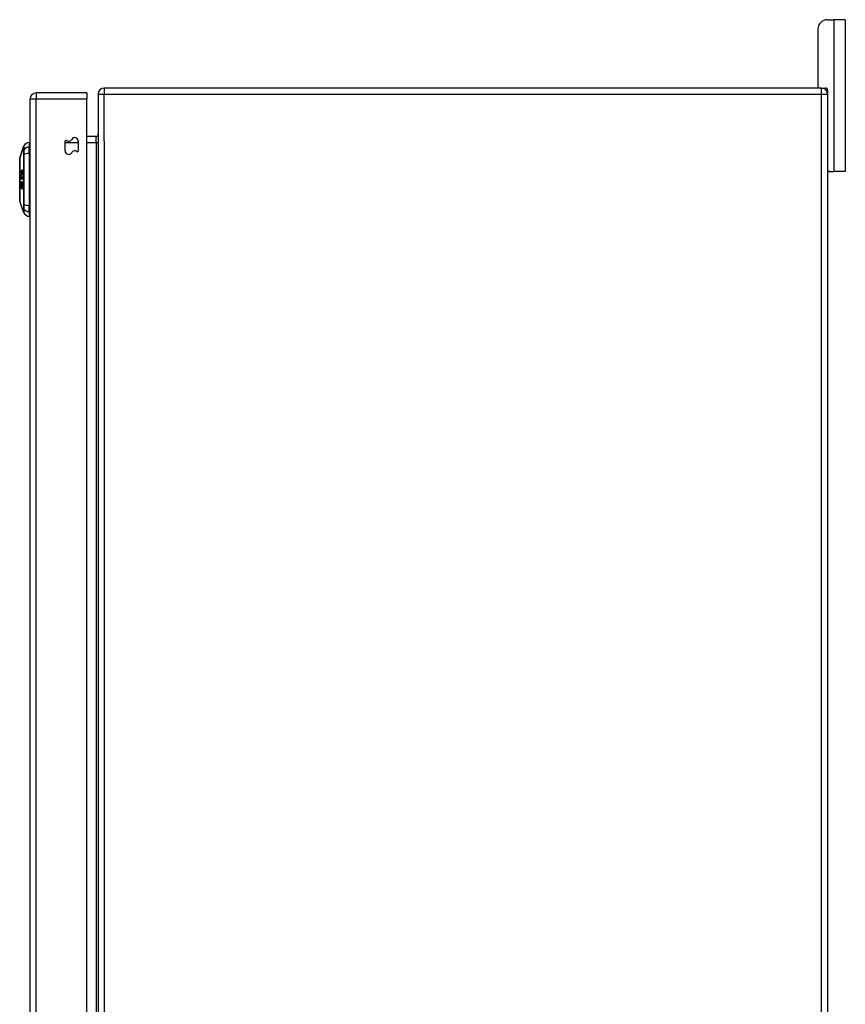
# Model space of a CAD drawing. Header units: inches. Extents: x 23 to 567, y 61 to 264.
# Tile 155 of 256: x 318 to 332, y 162 to 178. Entities that reach past the tile are written whole.
import ezdxf

# ---------------------------------------------------------------- set-up
doc = ezdxf.new("R2010")
doc.units = ezdxf.units.IN
doc.header["$MEASUREMENT"] = 0
doc.layers.add('Visible Edges(ANSI)', color=7, linetype='Continuous', lineweight=25)
doc.layers.add('Visible Tangent Edges(ANSI)', color=7, linetype='Continuous', lineweight=25)

msp = doc.modelspace()

# ---------------------------------------------------------------- linework, layer by layer
at = {"layer": 'Visible Edges(ANSI)'}
for p, q in [((331.756, 177.734), (331.863, 177.734)), ((332.05, 177.734), (331.863, 177.734)), ((332.05, 177.734), (332.05, 175.234)), ((331.6, 177.578), (331.6, 176.64)), ((331.659, 176.609), (319.857, 176.609)), ((331.659, 176.609), (331.727, 176.609)), ((331.758, 176.578), (331.758, 176.51)), ((318.638, 144.71), (318.638, 176.43)), ((319.572, 176.529), (318.737, 176.529)), ((319.572, 176.529), (319.572, 176.43)), ((319.572, 144.827), (319.572, 176.43)), ((319.758, 176.51), (319.758, 144.708)), ((331.758, 176.51), (331.758, 144.708)), ((319.727, 175.811), (319.572, 175.811)), ((318.468, 175.462), (318.536, 175.655)), ((318.623, 175.715), (318.623, 175.642)), ((318.623, 175.534), (318.623, 175.642)), ((319.213, 175.574), (319.213, 175.733)), ((319.431, 175.734), (319.431, 175.575)), ((318.623, 175.534), (318.623, 174.676)), ((318.638, 175.493), (318.623, 175.493)), ((318.509, 175.252), (318.515, 175.252)), ((318.638, 175.293), (318.623, 175.293)), ((318.491, 175.184), (318.51, 175.184)), ((318.491, 175.178), (318.498, 175.178)), ((318.498, 175.214), (318.509, 175.214)), ((318.501, 175.161), (318.498, 175.159)), ((318.499, 175.137), (318.504, 175.137)), ((318.503, 175.217), (318.511, 175.217)), ((318.506, 175.12), (318.503, 175.121)), ((318.503, 175.121), (318.506, 175.121)), ((318.504, 175.137), (318.506, 175.137)), ((318.506, 175.221), (318.513, 175.221)), ((318.511, 175.142), (318.517, 175.142)), ((318.511, 175.112), (318.517, 175.112)), ((331.789, 175.234), (331.758, 175.234)), ((331.789, 175.234), (331.863, 175.234)), ((332.05, 175.234), (331.863, 175.234)), ((318.497, 174.999), (318.498, 174.999)), ((318.497, 174.965), (318.502, 174.965)), ((318.498, 175.025), (318.504, 175.025)), ((318.499, 175.06), (318.499, 175.06)), ((318.506, 174.945), (318.51, 174.945)), ((318.508, 174.992), (318.514, 174.992)), ((318.508, 174.954), (318.514, 174.954)), ((318.509, 175.018), (318.516, 175.018)), ((318.509, 175.009), (318.511, 175.009)), ((318.51, 175.058), (318.516, 175.058)), ((318.638, 174.917), (318.623, 174.917)), ((318.536, 174.555), (318.468, 174.748)), ((318.638, 174.717), (318.623, 174.717)), ((318.623, 174.567), (318.623, 174.676)), ((318.623, 174.567), (318.623, 174.495))]:
    msp.add_line(p, q, dxfattribs=at)
at = {"layer": 'Visible Edges(ANSI)', "flags": 128}
for points in [[(318.468, 175.46), (318.468, 175.46), (318.468, 175.458), (318.468, 175.456), (318.468, 175.453), (318.468, 175.449), (318.468, 175.445), (318.468, 175.439), (318.468, 175.433), (318.468, 175.426), (318.468, 175.418), (318.468, 175.41), (318.468, 175.4), (318.467, 175.39), (318.467, 175.379), (318.467, 175.368), (318.467, 175.356), (318.467, 175.343), (318.467, 175.33), (318.467, 175.317), (318.468, 175.302), (318.468, 175.288), (318.468, 175.272), (318.468, 175.257), (318.468, 175.241), (318.468, 175.224), (318.468, 175.208), (318.468, 175.191), (318.468, 175.174), (318.468, 175.157), (318.468, 175.14), (318.468, 175.122), (318.468, 175.105), (318.468, 175.087), (318.468, 175.07), (318.468, 175.052), (318.468, 175.035), (318.468, 175.018), (318.468, 175.001), (318.468, 174.985), (318.468, 174.969), (318.468, 174.953), (318.468, 174.937), (318.468, 174.922), (318.468, 174.907), (318.467, 174.893), (318.467, 174.879), (318.467, 174.866), (318.467, 174.853), (318.467, 174.842), (318.467, 174.83), (318.467, 174.82), (318.468, 174.81), (318.468, 174.8), (318.468, 174.792), (318.468, 174.784), (318.468, 174.777), (318.468, 174.77), (318.468, 174.765), (318.468, 174.76), (318.468, 174.757), (318.468, 174.754), (318.468, 174.751), (318.468, 174.75), (318.468, 174.75)], [(318.49, 175.224), (318.49, 175.225), (318.49, 175.226), (318.49, 175.228), (318.49, 175.229), (318.49, 175.23), (318.49, 175.232), (318.49, 175.233), (318.491, 175.234), (318.491, 175.236), (318.491, 175.237), (318.491, 175.238), (318.492, 175.239), (318.492, 175.24), (318.492, 175.241), (318.492, 175.243), (318.493, 175.244), (318.493, 175.244), (318.493, 175.245), (318.494, 175.246), (318.494, 175.247), (318.495, 175.248), (318.495, 175.248), (318.495, 175.249), (318.496, 175.249)], [(318.496, 175.249), (318.496, 175.249), (318.496, 175.249), (318.496, 175.248), (318.496, 175.248), (318.496, 175.248), (318.496, 175.247), (318.496, 175.247), (318.496, 175.246), (318.496, 175.246), (318.496, 175.246), (318.496, 175.245), (318.496, 175.245), (318.496, 175.245), (318.496, 175.244), (318.496, 175.244), (318.496, 175.244), (318.496, 175.243), (318.496, 175.243), (318.496, 175.243), (318.496, 175.242), (318.496, 175.242), (318.496, 175.241), (318.496, 175.241), (318.496, 175.241)], [(318.499, 175.231), (318.499, 175.234), (318.499, 175.236), (318.499, 175.238), (318.499, 175.24), (318.499, 175.242), (318.5, 175.244), (318.5, 175.246), (318.5, 175.247), (318.501, 175.249), (318.501, 175.25), (318.501, 175.251), (318.502, 175.252), (318.502, 175.253), (318.502, 175.254), (318.503, 175.254), (318.503, 175.255), (318.503, 175.256), (318.504, 175.257), (318.504, 175.257), (318.505, 175.258), (318.505, 175.258), (318.505, 175.259), (318.506, 175.259), (318.506, 175.259)], [(318.507, 175.251), (318.506, 175.25), (318.506, 175.25), (318.505, 175.249), (318.505, 175.249), (318.505, 175.248), (318.504, 175.247), (318.504, 175.246), (318.503, 175.245), (318.503, 175.244), (318.503, 175.244), (318.503, 175.243), (318.502, 175.242), (318.502, 175.241), (318.502, 175.24), (318.502, 175.239), (318.502, 175.239), (318.502, 175.238), (318.502, 175.237), (318.502, 175.236), (318.502, 175.235), (318.502, 175.234), (318.502, 175.234), (318.502, 175.233), (318.502, 175.232)], [(318.506, 175.259), (318.507, 175.26), (318.507, 175.26), (318.508, 175.26), (318.508, 175.261), (318.509, 175.261), (318.509, 175.261), (318.51, 175.261), (318.51, 175.26), (318.511, 175.26), (318.511, 175.26), (318.512, 175.259), (318.512, 175.259), (318.513, 175.258), (318.513, 175.257), (318.513, 175.256), (318.514, 175.255), (318.514, 175.254), (318.514, 175.253), (318.515, 175.252), (318.515, 175.25), (318.515, 175.249), (318.515, 175.247), (318.515, 175.246), (318.515, 175.244)], [(318.513, 175.242), (318.513, 175.242), (318.513, 175.243), (318.513, 175.244), (318.513, 175.245), (318.513, 175.245), (318.512, 175.246), (318.512, 175.246), (318.512, 175.247), (318.512, 175.248), (318.512, 175.248), (318.512, 175.248), (318.512, 175.249), (318.511, 175.249), (318.511, 175.25), (318.511, 175.25), (318.511, 175.25), (318.51, 175.251), (318.51, 175.251), (318.509, 175.251), (318.509, 175.252), (318.508, 175.251), (318.508, 175.251), (318.507, 175.251), (318.507, 175.251)], [(318.494, 175.208), (318.493, 175.208), (318.493, 175.209), (318.493, 175.209), (318.493, 175.21), (318.492, 175.21), (318.492, 175.21), (318.492, 175.211), (318.492, 175.212), (318.492, 175.212), (318.491, 175.213), (318.491, 175.213), (318.491, 175.214), (318.491, 175.215), (318.491, 175.216), (318.491, 175.216), (318.491, 175.217), (318.491, 175.218), (318.49, 175.219), (318.49, 175.219), (318.49, 175.22), (318.49, 175.221), (318.49, 175.222), (318.49, 175.223), (318.49, 175.224)], [(318.491, 175.184), (318.492, 175.184), (318.493, 175.185), (318.494, 175.185), (318.495, 175.186), (318.496, 175.186), (318.497, 175.187), (318.498, 175.187), (318.5, 175.188), (318.501, 175.188), (318.502, 175.189), (318.503, 175.189), (318.504, 175.19), (318.505, 175.19), (318.506, 175.191), (318.507, 175.191), (318.508, 175.192), (318.509, 175.192), (318.51, 175.193), (318.511, 175.193), (318.512, 175.194), (318.514, 175.194), (318.515, 175.195), (318.516, 175.195), (318.517, 175.196)], [(318.491, 175.178), (318.491, 175.178), (318.491, 175.178), (318.491, 175.178), (318.491, 175.179), (318.491, 175.179), (318.491, 175.179), (318.491, 175.179), (318.491, 175.18), (318.491, 175.18), (318.491, 175.18), (318.491, 175.18), (318.491, 175.181), (318.491, 175.181), (318.491, 175.181), (318.491, 175.181), (318.491, 175.182), (318.491, 175.182), (318.491, 175.182), (318.491, 175.182), (318.491, 175.183), (318.491, 175.183), (318.491, 175.183), (318.491, 175.183), (318.491, 175.184)], [(318.498, 175.159), (318.498, 175.161), (318.497, 175.162), (318.497, 175.163), (318.497, 175.165), (318.496, 175.166), (318.496, 175.167), (318.496, 175.168), (318.496, 175.169), (318.495, 175.17), (318.495, 175.171), (318.495, 175.171), (318.494, 175.172), (318.494, 175.173), (318.494, 175.173), (318.494, 175.174), (318.493, 175.174), (318.493, 175.175), (318.493, 175.175), (318.493, 175.176), (318.492, 175.176), (318.492, 175.177), (318.492, 175.177), (318.491, 175.177), (318.491, 175.178)], [(318.492, 175.123), (318.492, 175.125), (318.492, 175.127), (318.492, 175.128), (318.492, 175.13), (318.492, 175.132), (318.492, 175.133), (318.492, 175.135), (318.493, 175.136), (318.493, 175.137), (318.493, 175.139), (318.494, 175.14), (318.494, 175.141), (318.495, 175.142), (318.495, 175.143), (318.495, 175.144), (318.496, 175.144), (318.496, 175.145), (318.496, 175.145), (318.497, 175.145), (318.497, 175.146), (318.497, 175.146), (318.498, 175.146), (318.498, 175.146), (318.498, 175.146)], [(318.499, 175.102), (318.498, 175.102), (318.498, 175.102), (318.497, 175.103), (318.496, 175.104), (318.496, 175.104), (318.495, 175.105), (318.495, 175.106), (318.494, 175.107), (318.494, 175.108), (318.494, 175.109), (318.493, 175.11), (318.493, 175.11), (318.493, 175.111), (318.493, 175.112), (318.492, 175.113), (318.492, 175.114), (318.492, 175.115), (318.492, 175.117), (318.492, 175.118), (318.492, 175.119), (318.492, 175.12), (318.492, 175.121), (318.492, 175.122), (318.492, 175.123)], [(318.494, 175.235), (318.494, 175.235), (318.494, 175.234), (318.493, 175.234), (318.493, 175.234), (318.493, 175.233), (318.493, 175.233), (318.493, 175.232), (318.493, 175.232), (318.493, 175.232), (318.493, 175.231), (318.493, 175.231), (318.493, 175.23), (318.493, 175.23), (318.493, 175.23), (318.493, 175.229), (318.493, 175.229), (318.493, 175.228), (318.493, 175.228), (318.493, 175.227), (318.493, 175.227), (318.493, 175.226), (318.493, 175.226), (318.493, 175.226), (318.493, 175.225)], [(318.493, 175.225), (318.493, 175.225), (318.493, 175.225), (318.493, 175.224), (318.493, 175.224), (318.493, 175.224), (318.493, 175.223), (318.493, 175.223), (318.493, 175.223), (318.493, 175.222), (318.493, 175.222), (318.493, 175.222), (318.493, 175.221), (318.493, 175.221), (318.493, 175.221), (318.493, 175.221), (318.493, 175.22), (318.493, 175.22), (318.493, 175.22), (318.493, 175.22), (318.493, 175.219), (318.493, 175.219), (318.494, 175.219), (318.494, 175.219), (318.494, 175.218)], [(318.496, 175.241), (318.496, 175.241), (318.496, 175.24), (318.496, 175.24), (318.496, 175.24), (318.496, 175.24), (318.496, 175.24), (318.495, 175.239), (318.495, 175.239), (318.495, 175.239), (318.495, 175.239), (318.495, 175.239), (318.495, 175.238), (318.495, 175.238), (318.495, 175.238), (318.495, 175.238), (318.494, 175.237), (318.494, 175.237), (318.494, 175.237), (318.494, 175.237), (318.494, 175.236), (318.494, 175.236), (318.494, 175.236), (318.494, 175.235), (318.494, 175.235)], [(318.494, 175.218), (318.494, 175.217), (318.495, 175.216), (318.495, 175.215), (318.496, 175.215), (318.497, 175.214), (318.497, 175.214), (318.498, 175.214), (318.498, 175.214), (318.499, 175.214), (318.499, 175.214), (318.499, 175.214), (318.499, 175.215), (318.5, 175.215), (318.5, 175.215), (318.5, 175.215), (318.501, 175.215), (318.501, 175.215), (318.501, 175.215), (318.501, 175.216), (318.502, 175.216), (318.502, 175.216), (318.502, 175.216), (318.503, 175.216), (318.503, 175.217)], [(318.504, 175.209), (318.504, 175.208), (318.503, 175.208), (318.503, 175.208), (318.502, 175.207), (318.502, 175.207), (318.501, 175.207), (318.501, 175.207), (318.501, 175.206), (318.5, 175.206), (318.5, 175.206), (318.499, 175.206), (318.499, 175.206), (318.498, 175.206), (318.498, 175.206), (318.497, 175.206), (318.497, 175.206), (318.496, 175.206), (318.496, 175.206), (318.496, 175.206), (318.495, 175.206), (318.495, 175.207), (318.494, 175.207), (318.494, 175.207), (318.494, 175.208)], [(318.498, 175.137), (318.498, 175.137), (318.498, 175.137), (318.498, 175.136), (318.497, 175.136), (318.497, 175.136), (318.497, 175.136), (318.497, 175.135), (318.496, 175.135), (318.496, 175.135), (318.496, 175.134), (318.496, 175.134), (318.495, 175.133), (318.495, 175.132), (318.495, 175.132), (318.495, 175.131), (318.495, 175.13), (318.495, 175.13), (318.495, 175.129), (318.494, 175.128), (318.494, 175.127), (318.494, 175.126), (318.494, 175.126), (318.494, 175.125), (318.494, 175.124)], [(318.494, 175.124), (318.494, 175.123), (318.494, 175.121), (318.494, 175.12), (318.495, 175.119), (318.495, 175.118), (318.495, 175.117), (318.495, 175.116), (318.495, 175.115), (318.496, 175.115), (318.496, 175.114), (318.496, 175.114), (318.496, 175.114), (318.496, 175.113), (318.497, 175.113), (318.497, 175.113), (318.497, 175.112), (318.497, 175.112), (318.498, 175.112), (318.498, 175.112), (318.498, 175.112), (318.498, 175.111), (318.499, 175.111), (318.499, 175.111), (318.499, 175.111)], [(318.517, 175.187), (318.516, 175.186), (318.515, 175.186), (318.514, 175.185), (318.514, 175.185), (318.513, 175.185), (318.512, 175.184), (318.511, 175.184), (318.51, 175.183), (318.509, 175.183), (318.509, 175.183), (318.508, 175.182), (318.507, 175.182), (318.506, 175.182), (318.505, 175.181), (318.504, 175.181), (318.504, 175.18), (318.503, 175.18), (318.502, 175.18), (318.501, 175.179), (318.5, 175.179), (318.499, 175.178), (318.498, 175.178), (318.498, 175.178), (318.497, 175.177)], [(318.497, 175.177), (318.497, 175.177), (318.497, 175.176), (318.497, 175.176), (318.497, 175.175), (318.498, 175.175), (318.498, 175.175), (318.498, 175.174), (318.498, 175.174), (318.498, 175.173), (318.498, 175.173), (318.499, 175.172), (318.499, 175.172), (318.499, 175.171), (318.499, 175.171), (318.499, 175.17), (318.499, 175.169), (318.499, 175.168), (318.5, 175.168), (318.5, 175.167), (318.5, 175.166), (318.5, 175.164), (318.501, 175.163), (318.501, 175.162), (318.501, 175.161)], [(318.498, 175.146), (318.499, 175.146), (318.499, 175.146), (318.499, 175.146), (318.499, 175.146), (318.5, 175.146), (318.5, 175.146), (318.5, 175.146), (318.5, 175.146), (318.501, 175.145), (318.501, 175.145), (318.501, 175.145), (318.501, 175.145), (318.501, 175.144), (318.502, 175.144), (318.502, 175.143), (318.502, 175.143), (318.502, 175.142), (318.503, 175.141), (318.503, 175.141), (318.503, 175.14), (318.503, 175.139), (318.503, 175.138), (318.504, 175.138), (318.504, 175.137)], [(318.503, 175.122), (318.503, 175.126), (318.502, 175.129), (318.502, 175.132), (318.501, 175.134), (318.501, 175.134), (318.501, 175.135), (318.501, 175.135), (318.501, 175.135), (318.501, 175.135), (318.5, 175.136), (318.5, 175.136), (318.5, 175.136), (318.5, 175.136), (318.5, 175.136), (318.5, 175.136), (318.5, 175.137), (318.499, 175.137), (318.499, 175.137), (318.499, 175.137), (318.499, 175.137), (318.499, 175.137), (318.499, 175.137), (318.498, 175.137), (318.498, 175.137)], [(318.503, 175.217), (318.503, 175.217), (318.502, 175.217), (318.502, 175.217), (318.502, 175.218), (318.502, 175.218), (318.502, 175.218), (318.501, 175.219), (318.501, 175.219), (318.501, 175.219), (318.501, 175.22), (318.501, 175.22), (318.501, 175.221), (318.5, 175.221), (318.5, 175.222), (318.5, 175.223), (318.5, 175.223), (318.5, 175.224), (318.499, 175.225), (318.499, 175.226), (318.499, 175.227), (318.499, 175.228), (318.499, 175.229), (318.499, 175.23), (318.499, 175.231)], [(318.499, 175.111), (318.499, 175.111), (318.499, 175.11), (318.499, 175.11), (318.499, 175.11), (318.499, 175.109), (318.499, 175.109), (318.499, 175.108), (318.499, 175.108), (318.499, 175.108), (318.499, 175.107), (318.499, 175.107), (318.499, 175.106), (318.499, 175.106), (318.499, 175.106), (318.499, 175.105), (318.499, 175.105), (318.499, 175.105), (318.499, 175.104), (318.499, 175.104), (318.499, 175.103), (318.499, 175.103), (318.499, 175.103), (318.499, 175.102), (318.499, 175.102)], [(318.502, 175.232), (318.502, 175.231), (318.502, 175.229), (318.502, 175.228), (318.502, 175.227), (318.502, 175.226), (318.503, 175.225), (318.503, 175.224), (318.503, 175.223), (318.504, 175.223), (318.504, 175.223), (318.504, 175.222), (318.504, 175.222), (318.504, 175.222), (318.505, 175.221), (318.505, 175.221), (318.505, 175.221), (318.506, 175.221), (318.506, 175.221), (318.506, 175.221), (318.506, 175.221), (318.507, 175.221), (318.507, 175.222), (318.507, 175.222), (318.508, 175.222)], [(318.503, 175.121), (318.503, 175.121), (318.503, 175.121), (318.503, 175.121), (318.503, 175.121), (318.503, 175.121), (318.503, 175.121), (318.503, 175.121), (318.503, 175.121), (318.503, 175.121), (318.503, 175.121), (318.503, 175.121), (318.503, 175.121), (318.503, 175.121), (318.503, 175.121), (318.503, 175.122), (318.503, 175.122), (318.503, 175.122), (318.503, 175.122), (318.503, 175.122), (318.503, 175.122), (318.503, 175.122), (318.503, 175.122), (318.503, 175.122), (318.503, 175.122)], [(318.515, 175.244), (318.515, 175.237), (318.515, 175.231), (318.514, 175.225), (318.513, 175.222), (318.512, 175.22), (318.512, 175.219), (318.512, 175.219), (318.511, 175.218), (318.511, 175.217), (318.511, 175.216), (318.51, 175.216), (318.51, 175.215), (318.509, 175.214), (318.509, 175.214), (318.508, 175.213), (318.508, 175.212), (318.508, 175.212), (318.507, 175.211), (318.507, 175.211), (318.506, 175.21), (318.506, 175.21), (318.505, 175.21), (318.505, 175.209), (318.504, 175.209)], [(318.504, 175.137), (318.504, 175.137), (318.504, 175.138), (318.504, 175.139), (318.504, 175.14), (318.504, 175.14), (318.504, 175.141), (318.504, 175.142), (318.505, 175.143), (318.505, 175.143), (318.505, 175.144), (318.505, 175.145), (318.505, 175.145), (318.505, 175.146), (318.506, 175.146), (318.506, 175.147), (318.506, 175.148), (318.507, 175.149), (318.507, 175.149), (318.508, 175.15), (318.508, 175.15), (318.509, 175.151), (318.509, 175.151), (318.51, 175.151), (318.51, 175.152)], [(318.51, 175.142), (318.51, 175.142), (318.51, 175.142), (318.509, 175.141), (318.509, 175.141), (318.509, 175.141), (318.508, 175.141), (318.508, 175.14), (318.508, 175.14), (318.508, 175.14), (318.507, 175.139), (318.507, 175.139), (318.507, 175.138), (318.507, 175.138), (318.506, 175.137), (318.506, 175.136), (318.506, 175.135), (318.506, 175.134), (318.506, 175.133), (318.505, 175.132), (318.505, 175.131), (318.505, 175.13), (318.505, 175.129), (318.505, 175.128), (318.505, 175.126)], [(318.505, 175.126), (318.505, 175.126), (318.505, 175.126), (318.505, 175.126), (318.505, 175.125), (318.505, 175.125), (318.505, 175.125), (318.505, 175.125), (318.505, 175.124), (318.505, 175.124), (318.505, 175.124), (318.505, 175.123), (318.505, 175.123), (318.505, 175.123), (318.505, 175.123), (318.505, 175.122), (318.505, 175.122), (318.505, 175.122), (318.505, 175.122), (318.505, 175.121), (318.505, 175.121), (318.505, 175.121), (318.506, 175.12), (318.506, 175.12), (318.506, 175.12)], [(318.508, 175.222), (318.508, 175.222), (318.508, 175.223), (318.508, 175.223), (318.509, 175.223), (318.509, 175.224), (318.509, 175.224), (318.51, 175.225), (318.51, 175.225), (318.51, 175.226), (318.51, 175.226), (318.511, 175.227), (318.511, 175.228), (318.511, 175.228), (318.511, 175.229), (318.512, 175.23), (318.512, 175.231), (318.512, 175.231), (318.512, 175.232), (318.512, 175.233), (318.513, 175.235), (318.513, 175.236), (318.513, 175.238), (318.513, 175.24), (318.513, 175.242)], [(318.51, 175.152), (318.511, 175.152), (318.512, 175.151), (318.512, 175.151), (318.513, 175.15), (318.514, 175.15), (318.514, 175.149), (318.515, 175.148), (318.515, 175.146), (318.516, 175.145), (318.516, 175.144), (318.517, 175.143), (318.517, 175.142), (318.517, 175.141), (318.517, 175.14), (318.517, 175.139), (318.518, 175.138), (318.518, 175.136), (318.518, 175.135), (318.518, 175.134), (318.518, 175.133), (318.518, 175.131), (318.518, 175.13), (318.518, 175.129), (318.518, 175.127)], [(318.516, 175.127), (318.516, 175.128), (318.516, 175.129), (318.516, 175.131), (318.515, 175.132), (318.515, 175.133), (318.515, 175.134), (318.515, 175.135), (318.515, 175.136), (318.514, 175.137), (318.514, 175.137), (318.514, 175.138), (318.514, 175.139), (318.513, 175.139), (318.513, 175.14), (318.513, 175.14), (318.513, 175.141), (318.512, 175.141), (318.512, 175.141), (318.512, 175.141), (318.511, 175.142), (318.511, 175.142), (318.511, 175.142), (318.511, 175.142), (318.51, 175.142)], [(318.518, 175.127), (318.518, 175.125), (318.518, 175.123), (318.518, 175.121), (318.518, 175.119), (318.518, 175.117), (318.517, 175.115), (318.517, 175.113), (318.517, 175.112), (318.517, 175.111), (318.516, 175.11), (318.516, 175.109), (318.516, 175.108), (318.515, 175.107), (318.515, 175.107), (318.515, 175.106), (318.514, 175.105), (318.514, 175.105), (318.514, 175.104), (318.513, 175.104), (318.513, 175.104), (318.512, 175.103), (318.512, 175.103), (318.512, 175.103), (318.511, 175.103)], [(318.511, 175.112), (318.511, 175.112), (318.512, 175.112), (318.512, 175.113), (318.512, 175.113), (318.513, 175.114), (318.513, 175.114), (318.514, 175.115), (318.514, 175.116), (318.514, 175.117), (318.515, 175.117), (318.515, 175.118), (318.515, 175.119), (318.515, 175.12), (318.515, 175.12), (318.515, 175.121), (318.515, 175.121), (318.516, 175.122), (318.516, 175.123), (318.516, 175.124), (318.516, 175.124), (318.516, 175.125), (318.516, 175.126), (318.516, 175.126), (318.516, 175.127)], [(318.511, 175.103), (318.511, 175.103), (318.511, 175.103), (318.511, 175.104), (318.511, 175.104), (318.511, 175.104), (318.511, 175.105), (318.511, 175.105), (318.511, 175.106), (318.511, 175.106), (318.511, 175.106), (318.511, 175.107), (318.511, 175.107), (318.511, 175.108), (318.511, 175.108), (318.511, 175.108), (318.511, 175.109), (318.511, 175.109), (318.511, 175.109), (318.511, 175.11), (318.511, 175.11), (318.511, 175.111), (318.511, 175.111), (318.511, 175.111), (318.511, 175.112)], [(318.517, 175.196), (318.517, 175.195), (318.517, 175.195), (318.517, 175.195), (318.517, 175.194), (318.517, 175.194), (318.517, 175.193), (318.517, 175.193), (318.517, 175.193), (318.517, 175.192), (318.517, 175.192), (318.517, 175.192), (318.517, 175.191), (318.517, 175.191), (318.517, 175.19), (318.517, 175.19), (318.517, 175.19), (318.517, 175.189), (318.517, 175.189), (318.517, 175.189), (318.517, 175.188), (318.517, 175.188), (318.517, 175.187), (318.517, 175.187), (318.517, 175.187)], [(318.49, 174.987), (318.49, 174.989), (318.49, 174.99), (318.49, 174.992), (318.49, 174.993), (318.49, 174.995), (318.49, 174.996), (318.491, 174.998), (318.491, 174.999), (318.491, 175), (318.491, 175.002), (318.492, 175.003), (318.492, 175.004), (318.493, 175.006), (318.493, 175.007), (318.494, 175.007), (318.494, 175.008), (318.495, 175.008), (318.495, 175.009), (318.496, 175.009), (318.496, 175.009), (318.497, 175.009), (318.497, 175.009), (318.498, 175.008), (318.498, 175.008)], [(318.496, 174.956), (318.496, 174.956), (318.495, 174.957), (318.495, 174.957), (318.495, 174.958), (318.494, 174.958), (318.494, 174.959), (318.494, 174.959), (318.494, 174.96), (318.493, 174.96), (318.493, 174.961), (318.493, 174.962), (318.492, 174.963), (318.492, 174.964), (318.492, 174.966), (318.491, 174.968), (318.491, 174.971), (318.49, 174.973), (318.49, 174.975), (318.49, 174.977), (318.49, 174.979), (318.49, 174.981), (318.49, 174.983), (318.49, 174.985), (318.49, 174.987)], [(318.491, 175.045), (318.491, 175.046), (318.491, 175.048), (318.491, 175.05), (318.491, 175.051), (318.491, 175.052), (318.491, 175.054), (318.492, 175.055), (318.492, 175.057), (318.492, 175.058), (318.492, 175.059), (318.492, 175.061), (318.493, 175.062), (318.493, 175.064), (318.494, 175.065), (318.494, 175.067), (318.495, 175.068), (318.496, 175.068), (318.496, 175.069), (318.497, 175.069), (318.497, 175.07), (318.498, 175.07), (318.498, 175.07), (318.499, 175.07), (318.499, 175.07)], [(318.498, 175.016), (318.497, 175.016), (318.496, 175.017), (318.496, 175.018), (318.495, 175.019), (318.494, 175.02), (318.494, 175.022), (318.493, 175.023), (318.493, 175.024), (318.493, 175.025), (318.493, 175.026), (318.492, 175.026), (318.492, 175.027), (318.492, 175.028), (318.492, 175.029), (318.492, 175.03), (318.492, 175.031), (318.492, 175.032), (318.491, 175.034), (318.491, 175.035), (318.491, 175.037), (318.491, 175.039), (318.491, 175.041), (318.491, 175.043), (318.491, 175.045)], [(318.498, 174.999), (318.498, 174.999), (318.497, 174.999), (318.497, 174.999), (318.496, 174.999), (318.496, 174.999), (318.496, 174.999), (318.495, 174.998), (318.495, 174.998), (318.494, 174.997), (318.494, 174.997), (318.494, 174.996), (318.494, 174.995), (318.494, 174.994), (318.493, 174.994), (318.493, 174.993), (318.493, 174.992), (318.493, 174.991), (318.493, 174.99), (318.493, 174.99), (318.493, 174.989), (318.493, 174.988), (318.493, 174.987), (318.493, 174.986), (318.493, 174.985)], [(318.493, 174.985), (318.493, 174.984), (318.493, 174.984), (318.493, 174.983), (318.493, 174.982), (318.493, 174.982), (318.493, 174.981), (318.493, 174.98), (318.493, 174.979), (318.493, 174.979), (318.493, 174.978), (318.493, 174.977), (318.493, 174.977), (318.493, 174.976), (318.493, 174.975), (318.493, 174.974), (318.493, 174.973), (318.493, 174.972), (318.494, 174.971), (318.494, 174.97), (318.494, 174.969), (318.495, 174.968), (318.495, 174.967), (318.496, 174.966), (318.496, 174.965)], [(318.499, 175.06), (318.499, 175.06), (318.498, 175.06), (318.498, 175.06), (318.497, 175.06), (318.497, 175.059), (318.496, 175.058), (318.496, 175.057), (318.495, 175.056), (318.495, 175.056), (318.495, 175.055), (318.495, 175.054), (318.495, 175.054), (318.495, 175.053), (318.494, 175.052), (318.494, 175.051), (318.494, 175.051), (318.494, 175.05), (318.494, 175.049), (318.494, 175.048), (318.494, 175.047), (318.494, 175.047), (318.494, 175.046), (318.494, 175.045), (318.494, 175.044)], [(318.494, 175.044), (318.494, 175.044), (318.494, 175.043), (318.494, 175.042), (318.494, 175.042), (318.494, 175.041), (318.494, 175.04), (318.494, 175.04), (318.494, 175.039), (318.494, 175.038), (318.494, 175.038), (318.494, 175.037), (318.494, 175.036), (318.494, 175.036), (318.494, 175.035), (318.494, 175.034), (318.494, 175.034), (318.494, 175.033), (318.495, 175.033), (318.495, 175.032), (318.495, 175.03), (318.496, 175.029), (318.496, 175.027), (318.497, 175.026), (318.498, 175.025)], [(318.496, 174.965), (318.496, 174.965), (318.496, 174.965), (318.496, 174.965), (318.496, 174.965), (318.496, 174.965), (318.497, 174.965), (318.497, 174.965), (318.497, 174.965), (318.497, 174.965), (318.497, 174.965), (318.497, 174.965), (318.497, 174.965), (318.497, 174.965), (318.497, 174.965), (318.497, 174.965), (318.498, 174.965), (318.498, 174.965), (318.498, 174.966), (318.498, 174.966), (318.498, 174.966), (318.498, 174.966), (318.498, 174.966), (318.498, 174.966), (318.498, 174.966)], [(318.502, 174.962), (318.501, 174.961), (318.501, 174.96), (318.501, 174.959), (318.501, 174.959), (318.5, 174.958), (318.5, 174.957), (318.5, 174.957), (318.499, 174.956), (318.499, 174.956), (318.499, 174.956), (318.499, 174.956), (318.498, 174.956), (318.498, 174.955), (318.498, 174.955), (318.498, 174.955), (318.498, 174.955), (318.497, 174.955), (318.497, 174.955), (318.497, 174.955), (318.497, 174.956), (318.497, 174.956), (318.496, 174.956), (318.496, 174.956), (318.496, 174.956)], [(318.498, 175.025), (318.498, 175.025), (318.498, 175.025), (318.498, 175.025), (318.498, 175.025), (318.498, 175.025), (318.498, 175.025), (318.498, 175.025), (318.498, 175.025), (318.499, 175.025), (318.499, 175.025), (318.499, 175.026), (318.499, 175.026), (318.499, 175.026), (318.499, 175.026), (318.499, 175.026), (318.499, 175.026), (318.499, 175.026), (318.499, 175.026), (318.5, 175.026), (318.5, 175.027), (318.5, 175.027), (318.5, 175.027), (318.5, 175.027), (318.5, 175.027)], [(318.503, 175.024), (318.503, 175.023), (318.503, 175.022), (318.503, 175.021), (318.503, 175.021), (318.502, 175.02), (318.502, 175.019), (318.502, 175.018), (318.501, 175.018), (318.501, 175.017), (318.501, 175.017), (318.501, 175.017), (318.5, 175.016), (318.5, 175.016), (318.5, 175.016), (318.5, 175.016), (318.5, 175.016), (318.499, 175.016), (318.499, 175.016), (318.499, 175.016), (318.499, 175.016), (318.498, 175.016), (318.498, 175.016), (318.498, 175.016), (318.498, 175.016)], [(318.498, 175.008), (318.498, 175.008), (318.498, 175.007), (318.498, 175.007), (318.498, 175.007), (318.498, 175.006), (318.498, 175.006), (318.498, 175.005), (318.498, 175.005), (318.498, 175.005), (318.498, 175.004), (318.498, 175.004), (318.498, 175.003), (318.498, 175.003), (318.498, 175.003), (318.498, 175.002), (318.498, 175.002), (318.498, 175.002), (318.498, 175.001), (318.498, 175.001), (318.498, 175), (318.498, 175), (318.498, 175), (318.498, 174.999), (318.498, 174.999)], [(318.498, 174.966), (318.498, 174.967), (318.499, 174.968), (318.499, 174.969), (318.499, 174.97), (318.499, 174.971), (318.499, 174.972), (318.5, 174.973), (318.5, 174.974), (318.5, 174.975), (318.5, 174.977), (318.5, 174.978), (318.5, 174.979), (318.5, 174.98), (318.501, 174.981), (318.501, 174.982), (318.501, 174.983), (318.501, 174.985), (318.501, 174.986), (318.501, 174.987), (318.502, 174.989), (318.502, 174.99), (318.502, 174.992), (318.502, 174.993), (318.503, 174.994)], [(318.499, 175.07), (318.499, 175.069), (318.499, 175.069), (318.499, 175.069), (318.499, 175.068), (318.499, 175.068), (318.499, 175.067), (318.499, 175.067), (318.499, 175.067), (318.499, 175.066), (318.499, 175.066), (318.499, 175.065), (318.499, 175.065), (318.499, 175.065), (318.499, 175.064), (318.499, 175.064), (318.499, 175.063), (318.499, 175.063), (318.499, 175.063), (318.499, 175.062), (318.499, 175.062), (318.499, 175.061), (318.499, 175.061), (318.499, 175.061), (318.499, 175.06)], [(318.5, 175.027), (318.5, 175.028), (318.5, 175.029), (318.501, 175.03), (318.501, 175.031), (318.501, 175.032), (318.501, 175.034), (318.501, 175.035), (318.501, 175.036), (318.502, 175.037), (318.502, 175.039), (318.502, 175.04), (318.502, 175.041), (318.502, 175.042), (318.502, 175.043), (318.502, 175.045), (318.502, 175.046), (318.503, 175.047), (318.503, 175.049), (318.503, 175.05), (318.503, 175.052), (318.503, 175.053), (318.504, 175.055), (318.504, 175.056), (318.504, 175.057)], [(318.505, 174.986), (318.505, 174.986), (318.505, 174.985), (318.505, 174.984), (318.505, 174.983), (318.505, 174.982), (318.504, 174.981), (318.504, 174.98), (318.504, 174.979), (318.504, 174.978), (318.504, 174.977), (318.504, 174.976), (318.504, 174.974), (318.503, 174.973), (318.503, 174.972), (318.503, 174.971), (318.503, 174.97), (318.503, 174.969), (318.503, 174.968), (318.502, 174.966), (318.502, 174.965), (318.502, 174.964), (318.502, 174.963), (318.502, 174.963), (318.502, 174.962)], [(318.507, 175.051), (318.507, 175.05), (318.507, 175.049), (318.506, 175.048), (318.506, 175.047), (318.506, 175.046), (318.506, 175.045), (318.506, 175.044), (318.506, 175.043), (318.506, 175.042), (318.506, 175.04), (318.505, 175.039), (318.505, 175.038), (318.505, 175.037), (318.505, 175.035), (318.505, 175.034), (318.505, 175.033), (318.505, 175.032), (318.504, 175.03), (318.504, 175.029), (318.504, 175.028), (318.504, 175.027), (318.504, 175.026), (318.504, 175.025), (318.503, 175.024)], [(318.503, 174.994), (318.503, 174.995), (318.503, 174.996), (318.503, 174.997), (318.504, 174.998), (318.504, 174.999), (318.504, 174.999), (318.505, 175), (318.505, 175), (318.505, 175.001), (318.506, 175.001), (318.506, 175.002), (318.506, 175.002), (318.506, 175.002), (318.507, 175.002), (318.507, 175.002), (318.507, 175.002), (318.508, 175.002), (318.508, 175.002), (318.508, 175.002), (318.508, 175.002), (318.509, 175.002), (318.509, 175.002), (318.509, 175.001), (318.509, 175.001)], [(318.504, 175.057), (318.504, 175.058), (318.504, 175.06), (318.505, 175.061), (318.505, 175.062), (318.505, 175.063), (318.506, 175.063), (318.506, 175.064), (318.506, 175.065), (318.507, 175.065), (318.507, 175.066), (318.507, 175.066), (318.508, 175.067), (318.508, 175.067), (318.508, 175.067), (318.508, 175.067), (318.509, 175.067), (318.509, 175.068), (318.509, 175.068), (318.509, 175.068), (318.51, 175.068), (318.51, 175.068), (318.51, 175.068), (318.51, 175.068), (318.511, 175.067)], [(318.509, 174.992), (318.509, 174.992), (318.509, 174.992), (318.508, 174.992), (318.508, 174.992), (318.508, 174.992), (318.508, 174.992), (318.507, 174.992), (318.507, 174.992), (318.507, 174.992), (318.507, 174.991), (318.507, 174.991), (318.507, 174.991), (318.506, 174.991), (318.506, 174.99), (318.506, 174.99), (318.506, 174.99), (318.506, 174.989), (318.506, 174.989), (318.506, 174.988), (318.506, 174.988), (318.505, 174.988), (318.505, 174.987), (318.505, 174.987), (318.505, 174.986)], [(318.506, 174.954), (318.506, 174.954), (318.507, 174.954), (318.507, 174.954), (318.507, 174.954), (318.507, 174.954), (318.508, 174.954), (318.508, 174.954), (318.508, 174.954), (318.508, 174.954), (318.509, 174.954), (318.509, 174.954), (318.509, 174.954), (318.509, 174.954), (318.509, 174.955), (318.51, 174.955), (318.51, 174.956), (318.51, 174.956), (318.511, 174.958), (318.511, 174.959), (318.512, 174.961), (318.512, 174.963), (318.512, 174.965), (318.512, 174.968), (318.513, 174.97)], [(318.516, 174.968), (318.515, 174.966), (318.515, 174.963), (318.515, 174.961), (318.515, 174.958), (318.514, 174.956), (318.514, 174.954), (318.514, 174.952), (318.513, 174.951), (318.513, 174.949), (318.512, 174.948), (318.512, 174.947), (318.511, 174.946), (318.511, 174.945), (318.51, 174.945), (318.51, 174.944), (318.51, 174.944), (318.509, 174.944), (318.509, 174.944), (318.508, 174.944), (318.508, 174.944), (318.507, 174.944), (318.507, 174.944), (318.507, 174.944), (318.506, 174.945)], [(318.506, 174.945), (318.506, 174.945), (318.506, 174.945), (318.506, 174.946), (318.506, 174.946), (318.506, 174.947), (318.506, 174.947), (318.506, 174.947), (318.506, 174.948), (318.506, 174.948), (318.506, 174.949), (318.506, 174.949), (318.506, 174.949), (318.506, 174.95), (318.506, 174.95), (318.506, 174.95), (318.506, 174.951), (318.506, 174.951), (318.506, 174.952), (318.506, 174.952), (318.506, 174.952), (318.506, 174.953), (318.506, 174.953), (318.506, 174.954), (318.506, 174.954)], [(318.511, 175.058), (318.51, 175.058), (318.51, 175.058), (318.51, 175.058), (318.51, 175.058), (318.51, 175.058), (318.509, 175.058), (318.509, 175.057), (318.509, 175.057), (318.509, 175.057), (318.508, 175.057), (318.508, 175.056), (318.508, 175.056), (318.508, 175.056), (318.508, 175.055), (318.508, 175.055), (318.508, 175.054), (318.508, 175.054), (318.507, 175.054), (318.507, 175.053), (318.507, 175.053), (318.507, 175.052), (318.507, 175.052), (318.507, 175.051), (318.507, 175.051)], [(318.508, 175.018), (318.509, 175.018), (318.509, 175.018), (318.51, 175.018), (318.51, 175.018), (318.51, 175.019), (318.511, 175.019), (318.511, 175.019), (318.512, 175.02), (318.512, 175.021), (318.512, 175.021), (318.513, 175.022), (318.513, 175.023), (318.513, 175.024), (318.513, 175.026), (318.514, 175.027), (318.514, 175.028), (318.514, 175.029), (318.514, 175.03), (318.514, 175.031), (318.514, 175.033), (318.514, 175.034), (318.515, 175.035), (318.515, 175.036), (318.515, 175.038)], [(318.509, 175.009), (318.509, 175.009), (318.509, 175.01), (318.509, 175.01), (318.509, 175.01), (318.508, 175.011), (318.508, 175.011), (318.508, 175.011), (318.508, 175.012), (318.508, 175.012), (318.508, 175.013), (318.508, 175.013), (318.508, 175.013), (318.508, 175.014), (318.508, 175.014), (318.508, 175.015), (318.508, 175.015), (318.508, 175.015), (318.508, 175.016), (318.508, 175.016), (318.508, 175.017), (318.508, 175.017), (318.508, 175.017), (318.508, 175.018), (318.508, 175.018)], [(318.518, 175.037), (318.518, 175.033), (318.517, 175.028), (318.517, 175.025), (318.517, 175.022), (318.516, 175.02), (318.516, 175.019), (318.516, 175.017), (318.515, 175.016), (318.515, 175.014), (318.514, 175.013), (318.514, 175.012), (318.513, 175.011), (318.513, 175.011), (318.513, 175.01), (318.512, 175.01), (318.512, 175.009), (318.511, 175.009), (318.511, 175.009), (318.511, 175.009), (318.51, 175.009), (318.51, 175.009), (318.509, 175.009), (318.509, 175.009), (318.509, 175.009)], [(318.509, 175.001), (318.51, 175.001), (318.51, 175.001), (318.51, 175), (318.511, 175), (318.511, 174.999), (318.511, 174.998), (318.512, 174.998), (318.512, 174.997), (318.512, 174.996), (318.513, 174.995), (318.513, 174.994), (318.513, 174.993), (318.514, 174.991), (318.514, 174.989), (318.515, 174.986), (318.515, 174.984), (318.515, 174.982), (318.515, 174.98), (318.516, 174.978), (318.516, 174.976), (318.516, 174.974), (318.516, 174.972), (318.516, 174.97), (318.516, 174.968)], [(318.513, 174.97), (318.513, 174.972), (318.513, 174.974), (318.513, 174.976), (318.513, 174.978), (318.513, 174.979), (318.512, 174.981), (318.512, 174.982), (318.512, 174.983), (318.512, 174.984), (318.512, 174.985), (318.512, 174.986), (318.512, 174.987), (318.511, 174.988), (318.511, 174.988), (318.511, 174.989), (318.511, 174.99), (318.51, 174.99), (318.51, 174.99), (318.51, 174.991), (318.51, 174.991), (318.51, 174.991), (318.51, 174.991), (318.509, 174.992), (318.509, 174.992)], [(318.511, 175.067), (318.511, 175.067), (318.512, 175.067), (318.512, 175.067), (318.512, 175.066), (318.513, 175.066), (318.513, 175.065), (318.513, 175.065), (318.514, 175.064), (318.514, 175.063), (318.514, 175.063), (318.515, 175.062), (318.515, 175.061), (318.516, 175.06), (318.516, 175.058), (318.516, 175.057), (318.516, 175.055), (318.517, 175.054), (318.517, 175.053), (318.517, 175.051), (318.517, 175.049), (318.518, 175.046), (318.518, 175.043), (318.518, 175.04), (318.518, 175.037)], [(318.515, 175.038), (318.515, 175.039), (318.515, 175.04), (318.515, 175.041), (318.515, 175.043), (318.515, 175.044), (318.515, 175.045), (318.514, 175.046), (318.514, 175.048), (318.514, 175.049), (318.514, 175.05), (318.514, 175.051), (318.514, 175.052), (318.513, 175.053), (318.513, 175.054), (318.513, 175.055), (318.513, 175.055), (318.512, 175.056), (318.512, 175.056), (318.512, 175.057), (318.512, 175.057), (318.511, 175.057), (318.511, 175.058), (318.511, 175.058), (318.511, 175.058)]]:
    msp.add_lwpolyline(points, dxfattribs=at)
at = {"layer": 'Visible Edges(ANSI)'}
for centre, radius, start, end in [((331.756, 177.578), 0.156, 90, 180), ((319.857, 176.51), 0.099, 90, 180), ((331.631, 176.64), 0.031, 180, 270), ((331.659, 176.51), 0.099, 0, 90), ((331.727, 176.578), 0.031, 0, 90), ((318.737, 176.43), 0.099, 90, 180), ((319.228, 175.733), 0.015, 53.7469, 180), ((319.272, 175.792), 0.0584, 233.7469, 330), ((319.373, 175.734), 0.0584, 0, 150), ((319.727, 175.842), 0.031, 270, 0), ((318.639, 175.598), 0.118, 97.9413, 150.1831), ((318.545, 175.652), 0.00984, 150.1831, 160.71), ((319.272, 175.574), 0.0584, 180, 330), ((319.373, 175.516), 0.0584, 53.7469, 150), ((319.416, 175.575), 0.015, 233.7469, 0), ((318.473, 175.46), 0.00492, 160.71, 179.8269), ((331.789, 175.265), 0.031, 180, 270), ((318.473, 174.75), 0.00492, 180.1731, 199.29), ((318.545, 174.558), 0.00984, 199.29, 209.8169), ((318.639, 174.612), 0.118, 209.8169, 262.0587)]:
    msp.add_arc(centre, radius, start, end, dxfattribs=at)
at = {"layer": 'Visible Tangent Edges(ANSI)'}
for p, q in [((331.863, 177.734), (331.863, 175.234)), ((319.857, 176.609), (319.857, 176.51)), ((331.659, 176.51), (331.659, 176.609)), ((318.638, 176.43), (318.737, 176.43)), ((318.737, 176.529), (318.737, 176.43)), ((318.737, 176.43), (319.572, 176.43)), ((318.737, 144.71), (318.737, 176.43)), ((319.758, 176.51), (319.857, 176.51)), ((319.857, 176.51), (331.659, 176.51)), ((319.857, 175.735), (319.857, 176.51)), ((331.659, 176.51), (331.758, 176.51)), ((331.659, 144.708), (331.659, 176.51)), ((319.727, 175.712), (319.727, 175.811)), ((319.857, 175.735), (319.857, 145.483)), ((318.536, 175.655), (318.468, 175.462)), ((318.536, 175.586), (318.536, 175.585)), ((319.213, 175.712), (319.431, 175.712)), ((319.572, 175.712), (319.727, 175.712)), ((319.727, 175.712), (319.758, 175.712)), ((319.727, 175.712), (319.727, 145.506)), ((318.536, 175.514), (318.536, 175.513)), ((318.506, 175.259), (318.511, 175.259)), ((318.49, 175.224), (318.493, 175.224)), ((318.492, 175.123), (318.494, 175.123)), ((318.494, 175.208), (318.503, 175.208)), ((318.498, 175.146), (318.499, 175.146)), ((318.499, 175.231), (318.502, 175.231)), ((318.503, 175.122), (318.505, 175.122)), ((318.508, 175.222), (318.513, 175.222)), ((318.51, 175.152), (318.511, 175.152)), ((318.513, 175.242), (318.515, 175.242)), ((318.516, 175.127), (318.518, 175.127)), ((318.49, 174.987), (318.493, 174.987)), ((318.491, 175.045), (318.494, 175.045)), ((318.496, 174.956), (318.499, 174.956)), ((318.498, 175.016), (318.5, 175.016)), ((318.498, 174.966), (318.502, 174.966)), ((318.5, 175.027), (318.504, 175.027)), ((318.503, 174.994), (318.513, 174.994)), ((318.504, 175.057), (318.509, 175.057)), ((318.509, 174.992), (318.514, 174.992)), ((318.511, 175.058), (318.516, 175.058)), ((318.513, 174.97), (318.516, 174.97)), ((318.515, 175.038), (318.518, 175.038)), ((318.536, 174.697), (318.536, 174.696)), ((318.536, 174.624), (318.536, 174.624))]:
    msp.add_line(p, q, dxfattribs=at)
at = {"layer": 'Visible Tangent Edges(ANSI)', "flags": 128}
for points in [[(318.537, 175.588), (318.537, 175.593), (318.537, 175.599), (318.537, 175.604), (318.537, 175.609), (318.537, 175.613), (318.537, 175.618), (318.537, 175.622), (318.537, 175.626), (318.536, 175.63), (318.536, 175.633), (318.536, 175.637), (318.536, 175.64), (318.536, 175.642), (318.536, 175.645), (318.536, 175.647), (318.536, 175.649), (318.536, 175.651), (318.536, 175.653), (318.536, 175.654), (318.536, 175.655), (318.536, 175.656), (318.536, 175.656), (318.536, 175.657), (318.536, 175.657)], [(318.536, 175.655), (318.536, 175.655), (318.536, 175.655), (318.536, 175.654), (318.536, 175.653), (318.536, 175.652), (318.536, 175.651), (318.536, 175.649), (318.536, 175.647), (318.536, 175.645), (318.536, 175.643), (318.536, 175.641), (318.536, 175.638), (318.536, 175.635), (318.536, 175.631), (318.536, 175.628), (318.536, 175.624), (318.536, 175.62), (318.536, 175.616), (318.536, 175.611), (318.536, 175.607), (318.536, 175.602), (318.536, 175.597), (318.536, 175.591), (318.536, 175.586)], [(318.536, 175.585), (318.536, 175.584), (318.536, 175.582), (318.536, 175.58), (318.536, 175.578), (318.536, 175.576), (318.536, 175.574), (318.536, 175.572), (318.536, 175.569), (318.536, 175.566), (318.536, 175.564), (318.536, 175.561), (318.536, 175.558), (318.536, 175.555), (318.536, 175.551), (318.536, 175.548), (318.536, 175.545), (318.536, 175.541), (318.536, 175.537), (318.536, 175.534), (318.536, 175.53), (318.536, 175.526), (318.536, 175.522), (318.536, 175.518), (318.536, 175.514)], [(318.537, 175.515), (318.537, 175.519), (318.537, 175.523), (318.537, 175.527), (318.537, 175.531), (318.537, 175.535), (318.537, 175.539), (318.537, 175.542), (318.537, 175.546), (318.537, 175.55), (318.537, 175.553), (318.537, 175.556), (318.537, 175.56), (318.537, 175.563), (318.537, 175.566), (318.537, 175.569), (318.537, 175.571), (318.537, 175.574), (318.537, 175.576), (318.537, 175.579), (318.537, 175.581), (318.537, 175.583), (318.537, 175.585), (318.537, 175.586), (318.537, 175.588)], [(318.468, 175.378), (318.468, 175.385), (318.468, 175.391), (318.468, 175.397), (318.468, 175.403), (318.468, 175.409), (318.468, 175.414), (318.468, 175.419), (318.468, 175.424), (318.468, 175.428), (318.468, 175.433), (318.468, 175.437), (318.468, 175.44), (318.468, 175.444), (318.468, 175.447), (318.468, 175.45), (318.468, 175.452), (318.468, 175.454), (318.468, 175.456), (318.468, 175.458), (318.468, 175.459), (318.468, 175.46), (318.468, 175.461), (318.468, 175.462), (318.468, 175.462)], [(318.537, 174.695), (318.537, 174.728), (318.537, 174.762), (318.537, 174.795), (318.537, 174.829), (318.536, 174.863), (318.536, 174.898), (318.536, 174.932), (318.536, 174.967), (318.536, 175.002), (318.536, 175.036), (318.536, 175.071), (318.536, 175.106), (318.536, 175.14), (318.536, 175.175), (318.536, 175.21), (318.536, 175.244), (318.536, 175.279), (318.536, 175.313), (318.536, 175.347), (318.537, 175.381), (318.537, 175.415), (318.537, 175.448), (318.537, 175.482), (318.537, 175.515)], [(318.536, 175.513), (318.536, 175.48), (318.536, 175.447), (318.536, 175.414), (318.536, 175.38), (318.536, 175.347), (318.536, 175.313), (318.536, 175.278), (318.536, 175.244), (318.536, 175.21), (318.536, 175.175), (318.536, 175.14), (318.536, 175.106), (318.536, 175.071), (318.536, 175.036), (318.536, 175.002), (318.536, 174.967), (318.536, 174.933), (318.536, 174.898), (318.536, 174.864), (318.536, 174.83), (318.536, 174.796), (318.536, 174.763), (318.536, 174.729), (318.536, 174.697)], [(318.468, 175.334), (318.468, 175.336), (318.468, 175.338), (318.468, 175.34), (318.468, 175.342), (318.468, 175.344), (318.468, 175.346), (318.468, 175.348), (318.468, 175.35), (318.468, 175.351), (318.468, 175.353), (318.468, 175.355), (318.468, 175.357), (318.468, 175.359), (318.468, 175.361), (318.468, 175.363), (318.468, 175.364), (318.468, 175.366), (318.468, 175.368), (318.468, 175.37), (318.468, 175.371), (318.468, 175.373), (318.468, 175.375), (318.468, 175.377), (318.468, 175.378)], [(318.468, 174.876), (318.468, 174.892), (318.468, 174.909), (318.468, 174.927), (318.468, 174.945), (318.468, 174.964), (318.468, 174.983), (318.468, 175.003), (318.468, 175.023), (318.468, 175.043), (318.468, 175.063), (318.468, 175.084), (318.468, 175.105), (318.468, 175.126), (318.468, 175.146), (318.468, 175.167), (318.468, 175.187), (318.468, 175.207), (318.468, 175.227), (318.468, 175.246), (318.468, 175.265), (318.468, 175.283), (318.468, 175.301), (318.468, 175.318), (318.468, 175.334)], [(318.468, 174.831), (318.468, 174.833), (318.468, 174.835), (318.468, 174.837), (318.468, 174.838), (318.468, 174.84), (318.468, 174.842), (318.468, 174.844), (318.468, 174.845), (318.468, 174.847), (318.468, 174.849), (318.468, 174.851), (318.468, 174.853), (318.468, 174.855), (318.468, 174.857), (318.468, 174.858), (318.468, 174.86), (318.468, 174.862), (318.468, 174.864), (318.468, 174.866), (318.468, 174.868), (318.468, 174.87), (318.468, 174.872), (318.468, 174.874), (318.468, 174.876)], [(318.468, 174.748), (318.468, 174.748), (318.468, 174.749), (318.468, 174.75), (318.468, 174.751), (318.468, 174.752), (318.468, 174.754), (318.468, 174.756), (318.468, 174.758), (318.468, 174.76), (318.468, 174.763), (318.468, 174.766), (318.468, 174.77), (318.468, 174.773), (318.468, 174.777), (318.468, 174.782), (318.468, 174.786), (318.468, 174.791), (318.468, 174.796), (318.468, 174.801), (318.468, 174.807), (318.468, 174.813), (318.468, 174.819), (318.468, 174.825), (318.468, 174.831)], [(318.536, 174.696), (318.536, 174.692), (318.536, 174.688), (318.536, 174.684), (318.536, 174.68), (318.536, 174.676), (318.536, 174.673), (318.536, 174.669), (318.536, 174.665), (318.536, 174.662), (318.536, 174.659), (318.536, 174.655), (318.536, 174.652), (318.536, 174.649), (318.536, 174.646), (318.536, 174.643), (318.536, 174.641), (318.536, 174.638), (318.536, 174.636), (318.536, 174.634), (318.536, 174.631), (318.536, 174.629), (318.536, 174.628), (318.536, 174.626), (318.536, 174.624)], [(318.536, 174.624), (318.536, 174.619), (318.536, 174.613), (318.536, 174.608), (318.536, 174.603), (318.536, 174.598), (318.536, 174.594), (318.536, 174.59), (318.536, 174.586), (318.536, 174.582), (318.536, 174.578), (318.536, 174.575), (318.536, 174.572), (318.536, 174.569), (318.536, 174.567), (318.536, 174.564), (318.536, 174.562), (318.536, 174.561), (318.536, 174.559), (318.536, 174.558), (318.536, 174.557), (318.536, 174.556), (318.536, 174.555), (318.536, 174.555), (318.536, 174.555)], [(318.536, 174.553), (318.536, 174.553), (318.536, 174.553), (318.536, 174.554), (318.536, 174.555), (318.536, 174.556), (318.536, 174.557), (318.536, 174.559), (318.536, 174.561), (318.536, 174.563), (318.536, 174.565), (318.536, 174.568), (318.536, 174.57), (318.536, 174.573), (318.536, 174.577), (318.536, 174.58), (318.537, 174.584), (318.537, 174.588), (318.537, 174.592), (318.537, 174.596), (318.537, 174.601), (318.537, 174.606), (318.537, 174.611), (318.537, 174.617), (318.537, 174.622)], [(318.537, 174.622), (318.537, 174.624), (318.537, 174.625), (318.537, 174.627), (318.537, 174.629), (318.537, 174.631), (318.537, 174.634), (318.537, 174.636), (318.537, 174.639), (318.537, 174.641), (318.537, 174.644), (318.537, 174.647), (318.537, 174.65), (318.537, 174.654), (318.537, 174.657), (318.537, 174.66), (318.537, 174.664), (318.537, 174.667), (318.537, 174.671), (318.537, 174.675), (318.537, 174.679), (318.537, 174.683), (318.537, 174.687), (318.537, 174.691), (318.537, 174.695)]]:
    msp.add_lwpolyline(points, dxfattribs=at)
at = {"layer": 'Visible Tangent Edges(ANSI)'}
msp.add_arc((318.473, 175.46), 0.00492, 160.71, 179.8269, dxfattribs=at)
for centre, major_axis, ratio, start_param, end_param in [((318.545, 175.583), (-0.00984, -0.00008), 0.945463, 5.751833, 6.01554), ((318.639, 175.532), (-0.118, 0), 0.943995, 4.850991, 5.75935), ((318.545, 175.513), (-0.00984, 0.00003), 0.32572, 5.760249, 6.023956), ((318.639, 175.495), (-0.118, 0), 0.32996, 4.850991, 5.75935), ((318.545, 174.697), (-0.00984, -0.00003), 0.32572, 0.259229, 0.522936), ((318.545, 174.627), (-0.00984, 0.00008), 0.945463, 0.267645, 0.531352), ((318.639, 174.715), (-0.118, 0), 0.32996, 0.523835, 1.432195), ((318.639, 174.678), (-0.118, 0), 0.943995, 0.523835, 1.432195)]:
    msp.add_ellipse(centre, major_axis=major_axis, ratio=ratio, start_param=start_param, end_param=end_param, dxfattribs=at)

doc.saveas('drawing.dxf')
